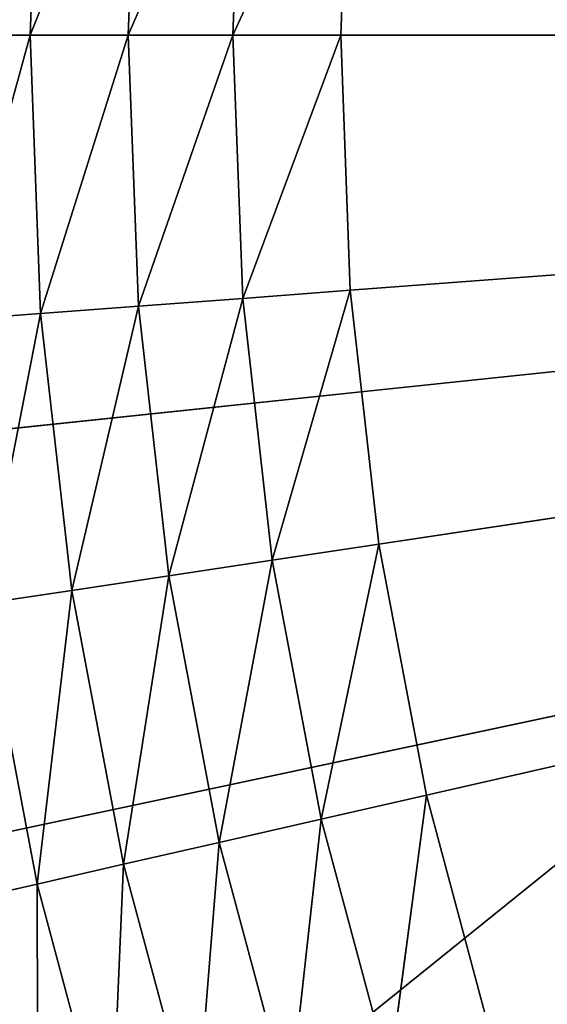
# Model space of a CAD drawing. Header units: centimetres. Extents: x 0.2 to 26.4, y 0 to 13.
# Tile 75 of 256: x 8.1734 to 8.2583, y 6.3843 to 6.5428. Entities that reach past the tile are written whole.
import ezdxf

# ---------------------------------------------------------------- set-up
doc = ezdxf.new("R2010")
doc.units = ezdxf.units.CM
doc.header["$LTSCALE"] = 2.54
doc.layers.get('0').update_dxf_attribs({"color": 13})

# ---------------------------------------------------------------- blocks, each defined once
blk = doc.blocks.new('Pojemnik na r_czniki papierowe CRESTO monta_ na_cienny.STL')
at = {"color": 0}
for p, q in [((8.17672, 6.58516, 18.0366), (8.17505, 6.54032, 18.0366)), ((8.17672, 6.58516, 18.0366), (8.17505, 6.54032, 18.0366)), ((8.19248, 6.58398, 18.04397), (8.17505, 6.54032, 18.0366)), ((8.19248, 6.58398, 18.04397), (8.17505, 6.54032, 18.0366)), ((8.19248, 6.58398, 18.04397), (8.19084, 6.54032, 18.04397)), ((8.19248, 6.58398, 18.04397), (8.19084, 6.54032, 18.04397)), ((8.20927, 6.58272, 18.04848), (8.19084, 6.54032, 18.04397)), ((8.20927, 6.58272, 18.04848), (8.19084, 6.54032, 18.04397)), ((8.20927, 6.58272, 18.04848), (8.20768, 6.54032, 18.04848)), ((8.20927, 6.58272, 18.04848), (8.20768, 6.54032, 18.04848)), ((8.22658, 6.58142, 18.05), (8.20768, 6.54032, 18.04848)), ((8.22658, 6.58142, 18.05), (8.20768, 6.54032, 18.04848)), ((8.22658, 6.58142, 18.05), (8.22505, 6.54032, 18.05)), ((8.22658, 6.58142, 18.05), (8.22505, 6.54032, 18.05)), ((8.42505, 6.54032, 17.45), (0.37505, 0.04032, 17.45)), ((8.42505, 6.54032, 17.45), (0.37505, 0.04032, 17.45)), ((8.42505, 6.54032, 17.55), (0.37505, 0.04032, 17.55)), ((8.42505, 6.54032, 17.55), (0.37505, 0.04032, 17.55)), ((8.12505, 6.54032, 17.55), (8.77505, 6.54032, 17.55)), ((8.12505, 6.54032, 17.55), (8.77505, 6.54032, 17.55)), ((8.12861, 6.47238, 17.55), (8.77505, 6.54032, 17.55)), ((8.12861, 6.47238, 17.55), (8.77505, 6.54032, 17.55)), ((8.77505, 6.54032, 17.55), (8.13925, 6.40518, 17.55)), ((8.77505, 6.54032, 17.55), (8.13925, 6.40518, 17.55)), ((8.17505, 6.54032, 18.0366), (8.16077, 6.54032, 18.02661)), ((8.17505, 6.54032, 18.0366), (8.16077, 6.54032, 18.02661)), ((8.17505, 6.54032, 18.0366), (8.16248, 6.49441, 18.02661)), ((8.17505, 6.54032, 18.0366), (8.16248, 6.49441, 18.02661)), ((8.19084, 6.54032, 18.04397), (8.17505, 6.54032, 18.0366)), ((8.17505, 6.54032, 18.0366), (8.17672, 6.49548, 18.0366)), ((8.17505, 6.54032, 18.0366), (8.17672, 6.49548, 18.0366)), ((8.19084, 6.54032, 18.04397), (8.17505, 6.54032, 18.0366)), ((8.19084, 6.54032, 18.04397), (8.17672, 6.49548, 18.0366)), ((8.19084, 6.54032, 18.04397), (8.17672, 6.49548, 18.0366)), ((8.20768, 6.54032, 18.04848), (8.19084, 6.54032, 18.04397)), ((8.19084, 6.54032, 18.04397), (8.19248, 6.49666, 18.04397)), ((8.19084, 6.54032, 18.04397), (8.19248, 6.49666, 18.04397)), ((8.20768, 6.54032, 18.04848), (8.19084, 6.54032, 18.04397)), ((8.20768, 6.54032, 18.04848), (8.19248, 6.49666, 18.04397)), ((8.20768, 6.54032, 18.04848), (8.19248, 6.49666, 18.04397)), ((8.22505, 6.54032, 18.05), (8.20768, 6.54032, 18.04848)), ((8.20768, 6.54032, 18.04848), (8.20927, 6.49792, 18.04848)), ((8.20768, 6.54032, 18.04848), (8.20927, 6.49792, 18.04848)), ((8.22505, 6.54032, 18.05), (8.20768, 6.54032, 18.04848)), ((8.22505, 6.54032, 18.05), (8.20927, 6.49792, 18.04848)), ((8.22505, 6.54032, 18.05), (8.20927, 6.49792, 18.04848)), ((8.22505, 6.54032, 18.05), (8.77505, 6.54032, 18.05)), ((8.22505, 6.54032, 18.05), (8.77505, 6.54032, 18.05)), ((8.22505, 6.54032, 18.05), (8.22658, 6.49922, 18.05)), ((8.22505, 6.54032, 18.05), (8.22658, 6.49922, 18.05)), ((8.77505, 6.54032, 18.05), (8.22658, 6.49922, 18.05)), ((8.77505, 6.54032, 18.05), (8.22658, 6.49922, 18.05)), ((8.23119, 6.45835, 18.05), (8.77505, 6.54032, 18.05)), ((8.23119, 6.45835, 18.05), (8.77505, 6.54032, 18.05)), ((8.23884, 6.41793, 18.05), (8.77505, 6.54032, 18.05)), ((8.23884, 6.41793, 18.05), (8.77505, 6.54032, 18.05)), ((8.20927, 6.49792, 18.04848), (8.19248, 6.49666, 18.04397)), ((8.20927, 6.49792, 18.04848), (8.19248, 6.49666, 18.04397)), ((8.19737, 6.45325, 18.04397), (8.20927, 6.49792, 18.04848)), ((8.19737, 6.45325, 18.04397), (8.20927, 6.49792, 18.04848)), ((8.22658, 6.49922, 18.05), (8.20927, 6.49792, 18.04848)), ((8.22658, 6.49922, 18.05), (8.20927, 6.49792, 18.04848)), ((8.21402, 6.45576, 18.04848), (8.20927, 6.49792, 18.04848)), ((8.21402, 6.45576, 18.04848), (8.20927, 6.49792, 18.04848)), ((8.21402, 6.45576, 18.04848), (8.22658, 6.49922, 18.05)), ((8.21402, 6.45576, 18.04848), (8.22658, 6.49922, 18.05)), ((8.22658, 6.49922, 18.05), (8.23119, 6.45835, 18.05)), ((8.22658, 6.49922, 18.05), (8.23119, 6.45835, 18.05)), ((8.19248, 6.49666, 18.04397), (8.17672, 6.49548, 18.0366)), ((8.19248, 6.49666, 18.04397), (8.17672, 6.49548, 18.0366)), ((8.18175, 6.45089, 18.0366), (8.19248, 6.49666, 18.04397)), ((8.18175, 6.45089, 18.0366), (8.19248, 6.49666, 18.04397)), ((8.19737, 6.45325, 18.04397), (8.19248, 6.49666, 18.04397)), ((8.19737, 6.45325, 18.04397), (8.19248, 6.49666, 18.04397)), ((8.17672, 6.49548, 18.0366), (8.16248, 6.49441, 18.02661)), ((8.17672, 6.49548, 18.0366), (8.16248, 6.49441, 18.02661)), ((8.16763, 6.44877, 18.02661), (8.17672, 6.49548, 18.0366)), ((8.16763, 6.44877, 18.02661), (8.17672, 6.49548, 18.0366)), ((8.18175, 6.45089, 18.0366), (8.17672, 6.49548, 18.0366)), ((8.18175, 6.45089, 18.0366), (8.17672, 6.49548, 18.0366)), ((8.23119, 6.45835, 18.05), (8.21402, 6.45576, 18.04848)), ((8.23119, 6.45835, 18.05), (8.21402, 6.45576, 18.04848)), ((8.22191, 6.41407, 18.04848), (8.23119, 6.45835, 18.05)), ((8.22191, 6.41407, 18.04848), (8.23119, 6.45835, 18.05)), ((8.23119, 6.45835, 18.05), (8.23884, 6.41793, 18.05)), ((8.23119, 6.45835, 18.05), (8.23884, 6.41793, 18.05)), ((8.21402, 6.45576, 18.04848), (8.19737, 6.45325, 18.04397)), ((8.21402, 6.45576, 18.04848), (8.19737, 6.45325, 18.04397)), ((8.20549, 6.41032, 18.04397), (8.21402, 6.45576, 18.04848)), ((8.20549, 6.41032, 18.04397), (8.21402, 6.45576, 18.04848)), ((8.22191, 6.41407, 18.04848), (8.21402, 6.45576, 18.04848)), ((8.22191, 6.41407, 18.04848), (8.21402, 6.45576, 18.04848)), ((8.19737, 6.45325, 18.04397), (8.18175, 6.45089, 18.0366)), ((8.19737, 6.45325, 18.04397), (8.18175, 6.45089, 18.0366)), ((8.19009, 6.40681, 18.0366), (8.19737, 6.45325, 18.04397)), ((8.19009, 6.40681, 18.0366), (8.19737, 6.45325, 18.04397)), ((8.20549, 6.41032, 18.04397), (8.19737, 6.45325, 18.04397)), ((8.20549, 6.41032, 18.04397), (8.19737, 6.45325, 18.04397)), ((8.18175, 6.45089, 18.0366), (8.16763, 6.44877, 18.02661)), ((8.18175, 6.45089, 18.0366), (8.16763, 6.44877, 18.02661)), ((8.17617, 6.40363, 18.02661), (8.18175, 6.45089, 18.0366)), ((8.17617, 6.40363, 18.02661), (8.18175, 6.45089, 18.0366)), ((8.19009, 6.40681, 18.0366), (8.18175, 6.45089, 18.0366)), ((8.19009, 6.40681, 18.0366), (8.18175, 6.45089, 18.0366)), ((8.17617, 6.40363, 18.02661), (8.16763, 6.44877, 18.02661)), ((8.17617, 6.40363, 18.02661), (8.16763, 6.44877, 18.02661)), ((8.23884, 6.41793, 18.05), (8.22191, 6.41407, 18.04848)), ((8.23884, 6.41793, 18.05), (8.22191, 6.41407, 18.04848)), ((8.23884, 6.41793, 18.05), (8.23289, 6.37309, 18.04848)), ((8.23884, 6.41793, 18.05), (8.23289, 6.37309, 18.04848)), ((8.23884, 6.41793, 18.05), (8.24948, 6.3782, 18.05)), ((8.23884, 6.41793, 18.05), (8.24948, 6.3782, 18.05)), ((8.22191, 6.41407, 18.04848), (8.20549, 6.41032, 18.04397)), ((8.22191, 6.41407, 18.04848), (8.20549, 6.41032, 18.04397)), ((8.22191, 6.41407, 18.04848), (8.2168, 6.36812, 18.04397)), ((8.22191, 6.41407, 18.04848), (8.2168, 6.36812, 18.04397)), ((8.22191, 6.41407, 18.04848), (8.23289, 6.37309, 18.04848)), ((8.22191, 6.41407, 18.04848), (8.23289, 6.37309, 18.04848)), ((8.20549, 6.41032, 18.04397), (8.19009, 6.40681, 18.0366)), ((8.20549, 6.41032, 18.04397), (8.19009, 6.40681, 18.0366)), ((8.20549, 6.41032, 18.04397), (8.2017, 6.36347, 18.0366)), ((8.20549, 6.41032, 18.04397), (8.2017, 6.36347, 18.0366)), ((8.20549, 6.41032, 18.04397), (8.2168, 6.36812, 18.04397)), ((8.20549, 6.41032, 18.04397), (8.2168, 6.36812, 18.04397)), ((8.19009, 6.40681, 18.0366), (8.17617, 6.40363, 18.02661)), ((8.19009, 6.40681, 18.0366), (8.17617, 6.40363, 18.02661)), ((8.19009, 6.40681, 18.0366), (8.18806, 6.35926, 18.02661)), ((8.19009, 6.40681, 18.0366), (8.18806, 6.35926, 18.02661)), ((8.19009, 6.40681, 18.0366), (8.2017, 6.36347, 18.0366)), ((8.19009, 6.40681, 18.0366), (8.2017, 6.36347, 18.0366)), ((8.17617, 6.40363, 18.02661), (8.16415, 6.40089, 18.01428)), ((8.17617, 6.40363, 18.02661), (8.16415, 6.40089, 18.01428)), ((8.17617, 6.40363, 18.02661), (8.18806, 6.35926, 18.02661)), ((8.17617, 6.40363, 18.02661), (8.18806, 6.35926, 18.02661)), ((8.17617, 6.40363, 18.02661), (8.17628, 6.35562, 18.01428)), ((8.17617, 6.40363, 18.02661), (8.17628, 6.35562, 18.01428))]:
    blk.add_line(p, q, dxfattribs=at)
mesh = blk.add_polyface(dxfattribs=at)
corners = [(8.43036, 6.6011, 17.45), (8.42505, 6.54032, 17.45), (0.37505, 13.04032, 17.45)]
mesh.append_faces([[corners[k] for k in face] for face in [(0, 1, 2)]], dxfattribs={"color": 0})
mesh = blk.add_polyface(dxfattribs=at)
corners = [(8.42505, 6.54032, 17.45), (0.37505, 0.04032, 17.45), (0.37505, 13.04032, 17.45)]
mesh.append_faces([[corners[k] for k in face] for face in [(0, 1, 2)]], dxfattribs={"color": 0})
mesh = blk.add_polyface(dxfattribs=at)
corners = [(8.42505, 6.54032, 17.55), (1.57505, 12.84032, 17.55), (0.37505, 0.04032, 17.55)]
mesh.append_faces([[corners[k] for k in face] for face in [(0, 1, 2)]], dxfattribs={"color": 0})
mesh = blk.add_polyface(dxfattribs=at)
corners = [(8.43036, 6.6011, 17.55), (1.57505, 12.84032, 17.55), (8.42505, 6.54032, 17.55)]
mesh.append_faces([[corners[k] for k in face] for face in [(0, 1, 2)]], dxfattribs={"color": 0})
mesh = blk.add_polyface(dxfattribs=at)
corners = [(8.77505, 6.54032, 17.55), (8.24918, 6.92238, 17.55), (8.292, 6.97525, 17.55)]
mesh.append_faces([[corners[k] for k in face] for face in [(0, 1, 2)]], dxfattribs={"color": 0})
mesh = blk.add_polyface(dxfattribs=at)
corners = [(8.77505, 6.54032, 17.55), (8.21213, 6.86532, 17.55), (8.24918, 6.92238, 17.55)]
mesh.append_faces([[corners[k] for k in face] for face in [(0, 1, 2)]], dxfattribs={"color": 0})
mesh = blk.add_polyface(dxfattribs=at)
corners = [(8.77505, 6.54032, 17.55), (8.18124, 6.8047, 17.55), (8.21213, 6.86532, 17.55)]
mesh.append_faces([[corners[k] for k in face] for face in [(0, 1, 2)]], dxfattribs={"color": 0})
mesh = blk.add_polyface(dxfattribs=at)
corners = [(8.77505, 6.54032, 17.55), (8.15686, 6.74118, 17.55), (8.18124, 6.8047, 17.55)]
mesh.append_faces([[corners[k] for k in face] for face in [(0, 1, 2)]], dxfattribs={"color": 0})
mesh = blk.add_polyface(dxfattribs=at)
corners = [(8.77505, 6.54032, 17.55), (8.13925, 6.67546, 17.55), (8.15686, 6.74118, 17.55)]
mesh.append_faces([[corners[k] for k in face] for face in [(0, 1, 2)]], dxfattribs={"color": 0})
mesh = blk.add_polyface(dxfattribs=at)
corners = [(8.77505, 6.54032, 18.05), (8.26307, 6.74126, 18.05), (8.24948, 6.70243, 18.05)]
mesh.append_faces([[corners[k] for k in face] for face in [(0, 1, 2)]], dxfattribs={"color": 0})
mesh = blk.add_polyface(dxfattribs=at)
corners = [(8.77505, 6.54032, 18.05), (8.24948, 6.70243, 18.05), (8.23884, 6.66271, 18.05)]
mesh.append_faces([[corners[k] for k in face] for face in [(0, 1, 2)]], dxfattribs={"color": 0})
mesh = blk.add_polyface(dxfattribs=at)
corners = [(8.77505, 6.54032, 17.55), (8.12861, 6.60826, 17.55), (8.13925, 6.67546, 17.55)]
mesh.append_faces([[corners[k] for k in face] for face in [(0, 1, 2)]], dxfattribs={"color": 0})
mesh = blk.add_polyface(dxfattribs=at)
corners = [(8.77505, 6.54032, 18.05), (8.23884, 6.66271, 18.05), (8.23119, 6.62229, 18.05)]
mesh.append_faces([[corners[k] for k in face] for face in [(0, 1, 2)]], dxfattribs={"color": 0})
mesh = blk.add_polyface(dxfattribs=at)
corners = [(8.77505, 6.54032, 18.05), (8.23119, 6.62229, 18.05), (8.22658, 6.58142, 18.05)]
mesh.append_faces([[corners[k] for k in face] for face in [(0, 1, 2)]], dxfattribs={"color": 0})
mesh = blk.add_polyface(dxfattribs=at)
corners = [(8.77505, 6.54032, 17.55), (8.12505, 6.54032, 17.55), (8.12861, 6.60826, 17.55)]
mesh.append_faces([[corners[k] for k in face] for face in [(0, 1, 2)]], dxfattribs={"color": 0})
mesh = blk.add_polyface(dxfattribs=at)
corners = [(8.17672, 6.58516, 18.0366), (8.16248, 6.58622, 18.02661), (8.16077, 6.54032, 18.02661)]
mesh.append_faces([[corners[k] for k in face] for face in [(0, 1, 2)]], dxfattribs={"color": 0})
mesh = blk.add_polyface(dxfattribs=at)
corners = [(8.17672, 6.58516, 18.0366), (8.16077, 6.54032, 18.02661), (8.17505, 6.54032, 18.0366)]
mesh.append_faces([[corners[k] for k in face] for face in [(0, 1, 2)]], dxfattribs={"color": 0})
mesh = blk.add_polyface(dxfattribs=at)
corners = [(8.19248, 6.58398, 18.04397), (8.17672, 6.58516, 18.0366), (8.17505, 6.54032, 18.0366)]
mesh.append_faces([[corners[k] for k in face] for face in [(0, 1, 2)]], dxfattribs={"color": 0})
mesh = blk.add_polyface(dxfattribs=at)
corners = [(8.19248, 6.58398, 18.04397), (8.17505, 6.54032, 18.0366), (8.19084, 6.54032, 18.04397)]
mesh.append_faces([[corners[k] for k in face] for face in [(0, 1, 2)]], dxfattribs={"color": 0})
mesh = blk.add_polyface(dxfattribs=at)
corners = [(8.20927, 6.58272, 18.04848), (8.19248, 6.58398, 18.04397), (8.19084, 6.54032, 18.04397)]
mesh.append_faces([[corners[k] for k in face] for face in [(0, 1, 2)]], dxfattribs={"color": 0})
mesh = blk.add_polyface(dxfattribs=at)
corners = [(8.20927, 6.58272, 18.04848), (8.19084, 6.54032, 18.04397), (8.20768, 6.54032, 18.04848)]
mesh.append_faces([[corners[k] for k in face] for face in [(0, 1, 2)]], dxfattribs={"color": 0})
mesh = blk.add_polyface(dxfattribs=at)
corners = [(8.22658, 6.58142, 18.05), (8.20927, 6.58272, 18.04848), (8.20768, 6.54032, 18.04848)]
mesh.append_faces([[corners[k] for k in face] for face in [(0, 1, 2)]], dxfattribs={"color": 0})
mesh = blk.add_polyface(dxfattribs=at)
corners = [(8.22658, 6.58142, 18.05), (8.20768, 6.54032, 18.04848), (8.22505, 6.54032, 18.05)]
mesh.append_faces([[corners[k] for k in face] for face in [(0, 1, 2)]], dxfattribs={"color": 0})
mesh = blk.add_polyface(dxfattribs=at)
corners = [(8.77505, 6.54032, 18.05), (8.22658, 6.58142, 18.05), (8.22505, 6.54032, 18.05)]
mesh.append_faces([[corners[k] for k in face] for face in [(0, 1, 2)]], dxfattribs={"color": 0})
mesh = blk.add_polyface(dxfattribs=at)
corners = [(8.43036, 6.47954, 17.45), (0.37505, 0.04032, 17.45), (8.42505, 6.54032, 17.45)]
mesh.append_faces([[corners[k] for k in face] for face in [(0, 1, 2)]], dxfattribs={"color": 0})
mesh = blk.add_polyface(dxfattribs=at)
corners = [(8.43036, 6.47954, 17.55), (8.42505, 6.54032, 17.55), (0.37505, 0.04032, 17.55)]
mesh.append_faces([[corners[k] for k in face] for face in [(0, 1, 2)]], dxfattribs={"color": 0})
mesh = blk.add_polyface(dxfattribs=at)
corners = [(8.77505, 6.54032, 17.55), (8.12861, 6.47238, 17.55), (8.12505, 6.54032, 17.55)]
mesh.append_faces([[corners[k] for k in face] for face in [(0, 1, 2)]], dxfattribs={"color": 0})
mesh = blk.add_polyface(dxfattribs=at)
corners = [(8.77505, 6.54032, 17.55), (8.13925, 6.40518, 17.55), (8.12861, 6.47238, 17.55)]
mesh.append_faces([[corners[k] for k in face] for face in [(0, 1, 2)]], dxfattribs={"color": 0})
mesh = blk.add_polyface(dxfattribs=at)
corners = [(8.77505, 6.54032, 17.55), (8.15686, 6.33946, 17.55), (8.13925, 6.40518, 17.55)]
mesh.append_faces([[corners[k] for k in face] for face in [(0, 1, 2)]], dxfattribs={"color": 0})
mesh = blk.add_polyface(dxfattribs=at)
corners = [(8.77505, 6.54032, 17.55), (8.18124, 6.27594, 17.55), (8.15686, 6.33946, 17.55)]
mesh.append_faces([[corners[k] for k in face] for face in [(0, 1, 2)]], dxfattribs={"color": 0})
mesh = blk.add_polyface(dxfattribs=at)
corners = [(8.17505, 6.54032, 18.0366), (8.16077, 6.54032, 18.02661), (8.16248, 6.49441, 18.02661)]
mesh.append_faces([[corners[k] for k in face] for face in [(0, 1, 2)]], dxfattribs={"color": 0})
mesh = blk.add_polyface(dxfattribs=at)
corners = [(8.17672, 6.49548, 18.0366), (8.17505, 6.54032, 18.0366), (8.16248, 6.49441, 18.02661)]
mesh.append_faces([[corners[k] for k in face] for face in [(0, 1, 2)]], dxfattribs={"color": 0})
mesh = blk.add_polyface(dxfattribs=at)
corners = [(8.19084, 6.54032, 18.04397), (8.17505, 6.54032, 18.0366), (8.17672, 6.49548, 18.0366)]
mesh.append_faces([[corners[k] for k in face] for face in [(0, 1, 2)]], dxfattribs={"color": 0})
mesh = blk.add_polyface(dxfattribs=at)
corners = [(8.19248, 6.49666, 18.04397), (8.19084, 6.54032, 18.04397), (8.17672, 6.49548, 18.0366)]
mesh.append_faces([[corners[k] for k in face] for face in [(0, 1, 2)]], dxfattribs={"color": 0})
mesh = blk.add_polyface(dxfattribs=at)
corners = [(8.77505, 6.54032, 17.55), (8.21213, 6.21532, 17.55), (8.18124, 6.27594, 17.55)]
mesh.append_faces([[corners[k] for k in face] for face in [(0, 1, 2)]], dxfattribs={"color": 0})
mesh = blk.add_polyface(dxfattribs=at)
corners = [(8.20768, 6.54032, 18.04848), (8.19084, 6.54032, 18.04397), (8.19248, 6.49666, 18.04397)]
mesh.append_faces([[corners[k] for k in face] for face in [(0, 1, 2)]], dxfattribs={"color": 0})
mesh = blk.add_polyface(dxfattribs=at)
corners = [(8.20927, 6.49792, 18.04848), (8.20768, 6.54032, 18.04848), (8.19248, 6.49666, 18.04397)]
mesh.append_faces([[corners[k] for k in face] for face in [(0, 1, 2)]], dxfattribs={"color": 0})
mesh = blk.add_polyface(dxfattribs=at)
corners = [(8.22505, 6.54032, 18.05), (8.20768, 6.54032, 18.04848), (8.20927, 6.49792, 18.04848)]
mesh.append_faces([[corners[k] for k in face] for face in [(0, 1, 2)]], dxfattribs={"color": 0})
mesh = blk.add_polyface(dxfattribs=at)
corners = [(8.22658, 6.49922, 18.05), (8.22505, 6.54032, 18.05), (8.20927, 6.49792, 18.04848)]
mesh.append_faces([[corners[k] for k in face] for face in [(0, 1, 2)]], dxfattribs={"color": 0})
mesh = blk.add_polyface(dxfattribs=at)
corners = [(8.77505, 6.54032, 17.55), (8.24918, 6.15826, 17.55), (8.21213, 6.21532, 17.55)]
mesh.append_faces([[corners[k] for k in face] for face in [(0, 1, 2)]], dxfattribs={"color": 0})
mesh = blk.add_polyface(dxfattribs=at)
corners = [(8.77505, 6.54032, 18.05), (8.22505, 6.54032, 18.05), (8.22658, 6.49922, 18.05)]
mesh.append_faces([[corners[k] for k in face] for face in [(0, 1, 2)]], dxfattribs={"color": 0})
mesh = blk.add_polyface(dxfattribs=at)
corners = [(8.77505, 6.54032, 18.05), (8.22658, 6.49922, 18.05), (8.23119, 6.45835, 18.05)]
mesh.append_faces([[corners[k] for k in face] for face in [(0, 1, 2)]], dxfattribs={"color": 0})
mesh = blk.add_polyface(dxfattribs=at)
corners = [(8.77505, 6.54032, 18.05), (8.23119, 6.45835, 18.05), (8.23884, 6.41793, 18.05)]
mesh.append_faces([[corners[k] for k in face] for face in [(0, 1, 2)]], dxfattribs={"color": 0})
mesh = blk.add_polyface(dxfattribs=at)
corners = [(8.77505, 6.54032, 18.05), (8.23884, 6.41793, 18.05), (8.24948, 6.3782, 18.05)]
mesh.append_faces([[corners[k] for k in face] for face in [(0, 1, 2)]], dxfattribs={"color": 0})
mesh = blk.add_polyface(dxfattribs=at)
corners = [(8.77505, 6.54032, 17.55), (8.292, 6.10538, 17.55), (8.24918, 6.15826, 17.55)]
mesh.append_faces([[corners[k] for k in face] for face in [(0, 1, 2)]], dxfattribs={"color": 0})
mesh = blk.add_polyface(dxfattribs=at)
corners = [(8.77505, 6.54032, 18.05), (8.24948, 6.3782, 18.05), (8.26307, 6.33938, 18.05)]
mesh.append_faces([[corners[k] for k in face] for face in [(0, 1, 2)]], dxfattribs={"color": 0})
mesh = blk.add_polyface(dxfattribs=at)
corners = [(8.20927, 6.49792, 18.04848), (8.19248, 6.49666, 18.04397), (8.19737, 6.45325, 18.04397)]
mesh.append_faces([[corners[k] for k in face] for face in [(0, 1, 2)]], dxfattribs={"color": 0})
mesh = blk.add_polyface(dxfattribs=at)
corners = [(8.21402, 6.45576, 18.04848), (8.20927, 6.49792, 18.04848), (8.19737, 6.45325, 18.04397)]
mesh.append_faces([[corners[k] for k in face] for face in [(0, 1, 2)]], dxfattribs={"color": 0})
mesh = blk.add_polyface(dxfattribs=at)
corners = [(8.22658, 6.49922, 18.05), (8.20927, 6.49792, 18.04848), (8.21402, 6.45576, 18.04848)]
mesh.append_faces([[corners[k] for k in face] for face in [(0, 1, 2)]], dxfattribs={"color": 0})
mesh = blk.add_polyface(dxfattribs=at)
corners = [(8.23119, 6.45835, 18.05), (8.22658, 6.49922, 18.05), (8.21402, 6.45576, 18.04848)]
mesh.append_faces([[corners[k] for k in face] for face in [(0, 1, 2)]], dxfattribs={"color": 0})
mesh = blk.add_polyface(dxfattribs=at)
corners = [(8.19248, 6.49666, 18.04397), (8.17672, 6.49548, 18.0366), (8.18175, 6.45089, 18.0366)]
mesh.append_faces([[corners[k] for k in face] for face in [(0, 1, 2)]], dxfattribs={"color": 0})
mesh = blk.add_polyface(dxfattribs=at)
corners = [(8.19737, 6.45325, 18.04397), (8.19248, 6.49666, 18.04397), (8.18175, 6.45089, 18.0366)]
mesh.append_faces([[corners[k] for k in face] for face in [(0, 1, 2)]], dxfattribs={"color": 0})
mesh = blk.add_polyface(dxfattribs=at)
corners = [(8.17672, 6.49548, 18.0366), (8.16248, 6.49441, 18.02661), (8.16763, 6.44877, 18.02661)]
mesh.append_faces([[corners[k] for k in face] for face in [(0, 1, 2)]], dxfattribs={"color": 0})
mesh = blk.add_polyface(dxfattribs=at)
corners = [(8.18175, 6.45089, 18.0366), (8.17672, 6.49548, 18.0366), (8.16763, 6.44877, 18.02661)]
mesh.append_faces([[corners[k] for k in face] for face in [(0, 1, 2)]], dxfattribs={"color": 0})
mesh = blk.add_polyface(dxfattribs=at)
corners = [(8.44615, 6.42061, 17.45), (0.37505, 0.04032, 17.45), (8.43036, 6.47954, 17.45)]
mesh.append_faces([[corners[k] for k in face] for face in [(0, 1, 2)]], dxfattribs={"color": 0})
mesh = blk.add_polyface(dxfattribs=at)
corners = [(17.44615, 6.42061, 17.45), (0.37505, 0.04032, 17.45), (17.43036, 6.47954, 17.45)]
mesh.append_faces([[corners[k] for k in face] for face in [(0, 1, 2)]], dxfattribs={"color": 0})
mesh = blk.add_polyface(dxfattribs=at)
corners = [(17.43036, 6.47954, 17.45), (0.37505, 0.04032, 17.45), (8.77505, 6.19032, 17.45)]
mesh.append_faces([[corners[k] for k in face] for face in [(0, 1, 2)]], dxfattribs={"color": 0})
mesh = blk.add_polyface(dxfattribs=at)
corners = [(8.44615, 6.42061, 17.55), (8.43036, 6.47954, 17.55), (0.37505, 0.04032, 17.55)]
mesh.append_faces([[corners[k] for k in face] for face in [(0, 1, 2)]], dxfattribs={"color": 0})
mesh = blk.add_polyface(dxfattribs=at)
corners = [(8.23119, 6.45835, 18.05), (8.21402, 6.45576, 18.04848), (8.22191, 6.41407, 18.04848)]
mesh.append_faces([[corners[k] for k in face] for face in [(0, 1, 2)]], dxfattribs={"color": 0})
mesh = blk.add_polyface(dxfattribs=at)
corners = [(8.23884, 6.41793, 18.05), (8.23119, 6.45835, 18.05), (8.22191, 6.41407, 18.04848)]
mesh.append_faces([[corners[k] for k in face] for face in [(0, 1, 2)]], dxfattribs={"color": 0})
mesh = blk.add_polyface(dxfattribs=at)
corners = [(8.21402, 6.45576, 18.04848), (8.19737, 6.45325, 18.04397), (8.20549, 6.41032, 18.04397)]
mesh.append_faces([[corners[k] for k in face] for face in [(0, 1, 2)]], dxfattribs={"color": 0})
mesh = blk.add_polyface(dxfattribs=at)
corners = [(8.22191, 6.41407, 18.04848), (8.21402, 6.45576, 18.04848), (8.20549, 6.41032, 18.04397)]
mesh.append_faces([[corners[k] for k in face] for face in [(0, 1, 2)]], dxfattribs={"color": 0})
mesh = blk.add_polyface(dxfattribs=at)
corners = [(8.19737, 6.45325, 18.04397), (8.18175, 6.45089, 18.0366), (8.19009, 6.40681, 18.0366)]
mesh.append_faces([[corners[k] for k in face] for face in [(0, 1, 2)]], dxfattribs={"color": 0})
mesh = blk.add_polyface(dxfattribs=at)
corners = [(8.20549, 6.41032, 18.04397), (8.19737, 6.45325, 18.04397), (8.19009, 6.40681, 18.0366)]
mesh.append_faces([[corners[k] for k in face] for face in [(0, 1, 2)]], dxfattribs={"color": 0})
mesh = blk.add_polyface(dxfattribs=at)
corners = [(8.18175, 6.45089, 18.0366), (8.16763, 6.44877, 18.02661), (8.17617, 6.40363, 18.02661)]
mesh.append_faces([[corners[k] for k in face] for face in [(0, 1, 2)]], dxfattribs={"color": 0})
mesh = blk.add_polyface(dxfattribs=at)
corners = [(8.19009, 6.40681, 18.0366), (8.18175, 6.45089, 18.0366), (8.17617, 6.40363, 18.02661)]
mesh.append_faces([[corners[k] for k in face] for face in [(0, 1, 2)]], dxfattribs={"color": 0})
mesh = blk.add_polyface(dxfattribs=at)
corners = [(8.17617, 6.40363, 18.02661), (8.16763, 6.44877, 18.02661), (8.16415, 6.40089, 18.01428)]
mesh.append_faces([[corners[k] for k in face] for face in [(0, 1, 2)]], dxfattribs={"color": 0})
mesh = blk.add_polyface(dxfattribs=at)
corners = [(8.47194, 6.36532, 17.45), (0.37505, 0.04032, 17.45), (8.44615, 6.42061, 17.45)]
mesh.append_faces([[corners[k] for k in face] for face in [(0, 1, 2)]], dxfattribs={"color": 0})
mesh = blk.add_polyface(dxfattribs=at)
corners = [(17.47194, 6.36532, 17.45), (0.37505, 0.04032, 17.45), (17.44615, 6.42061, 17.45)]
mesh.append_faces([[corners[k] for k in face] for face in [(0, 1, 2)]], dxfattribs={"color": 0})
mesh = blk.add_polyface(dxfattribs=at)
corners = [(8.47194, 6.36532, 17.55), (8.44615, 6.42061, 17.55), (0.37505, 0.04032, 17.55)]
mesh.append_faces([[corners[k] for k in face] for face in [(0, 1, 2)]], dxfattribs={"color": 0})
mesh = blk.add_polyface(dxfattribs=at)
corners = [(8.23884, 6.41793, 18.05), (8.22191, 6.41407, 18.04848), (8.23289, 6.37309, 18.04848)]
mesh.append_faces([[corners[k] for k in face] for face in [(0, 1, 2)]], dxfattribs={"color": 0})
mesh = blk.add_polyface(dxfattribs=at)
corners = [(8.24948, 6.3782, 18.05), (8.23884, 6.41793, 18.05), (8.23289, 6.37309, 18.04848)]
mesh.append_faces([[corners[k] for k in face] for face in [(0, 1, 2)]], dxfattribs={"color": 0})
mesh = blk.add_polyface(dxfattribs=at)
corners = [(8.22191, 6.41407, 18.04848), (8.20549, 6.41032, 18.04397), (8.2168, 6.36812, 18.04397)]
mesh.append_faces([[corners[k] for k in face] for face in [(0, 1, 2)]], dxfattribs={"color": 0})
mesh = blk.add_polyface(dxfattribs=at)
corners = [(8.23289, 6.37309, 18.04848), (8.22191, 6.41407, 18.04848), (8.2168, 6.36812, 18.04397)]
mesh.append_faces([[corners[k] for k in face] for face in [(0, 1, 2)]], dxfattribs={"color": 0})
mesh = blk.add_polyface(dxfattribs=at)
corners = [(8.20549, 6.41032, 18.04397), (8.19009, 6.40681, 18.0366), (8.2017, 6.36347, 18.0366)]
mesh.append_faces([[corners[k] for k in face] for face in [(0, 1, 2)]], dxfattribs={"color": 0})
mesh = blk.add_polyface(dxfattribs=at)
corners = [(8.2168, 6.36812, 18.04397), (8.20549, 6.41032, 18.04397), (8.2017, 6.36347, 18.0366)]
mesh.append_faces([[corners[k] for k in face] for face in [(0, 1, 2)]], dxfattribs={"color": 0})
mesh = blk.add_polyface(dxfattribs=at)
corners = [(8.19009, 6.40681, 18.0366), (8.17617, 6.40363, 18.02661), (8.18806, 6.35926, 18.02661)]
mesh.append_faces([[corners[k] for k in face] for face in [(0, 1, 2)]], dxfattribs={"color": 0})
mesh = blk.add_polyface(dxfattribs=at)
corners = [(8.2017, 6.36347, 18.0366), (8.19009, 6.40681, 18.0366), (8.18806, 6.35926, 18.02661)]
mesh.append_faces([[corners[k] for k in face] for face in [(0, 1, 2)]], dxfattribs={"color": 0})
mesh = blk.add_polyface(dxfattribs=at)
corners = [(8.17628, 6.35562, 18.01428), (8.17617, 6.40363, 18.02661), (8.16415, 6.40089, 18.01428)]
mesh.append_faces([[corners[k] for k in face] for face in [(0, 1, 2)]], dxfattribs={"color": 0})
mesh = blk.add_polyface(dxfattribs=at)
corners = [(8.18806, 6.35926, 18.02661), (8.17617, 6.40363, 18.02661), (8.17628, 6.35562, 18.01428)]
mesh.append_faces([[corners[k] for k in face] for face in [(0, 1, 2)]], dxfattribs={"color": 0})
mesh = blk.add_polyface(dxfattribs=at)
corners = [(8.16415, 6.40089, 18.01428), (8.16673, 6.35268, 18), (8.17628, 6.35562, 18.01428)]
mesh.append_faces([[corners[k] for k in face] for face in [(0, 1, 2)]], dxfattribs={"color": 0})

msp = doc.modelspace()

# ---------------------------------------------------------------- block references
at = {"color": 0}
msp.add_blockref('Pojemnik na r_czniki papierowe CRESTO monta_ na_cienny.STL', (0, 0), dxfattribs=at)

doc.saveas('drawing.dxf')
